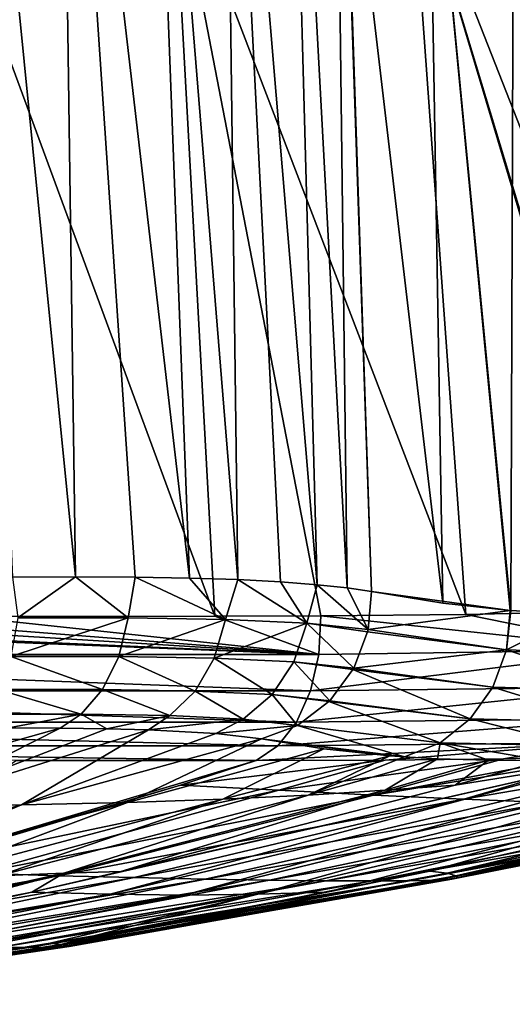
# Model space of a CAD drawing. Header units: metres. Extents: x -109 to 109, y -63 to 140.
# Tile 204 of 256: x 89.17 to 92.64, y -32.67 to -25.74. Entities that reach past the tile are written whole.
import ezdxf

# ---------------------------------------------------------------- set-up
doc = ezdxf.new("R2010")
doc.units = ezdxf.units.M
doc.layers.add('solid_502308_SW0001', color=7, linetype='CONTINUOUS')

msp = doc.modelspace()

# ---------------------------------------------------------------- linework, layer by layer
at = {"layer": 'solid_502308_SW0001'}
for points in [[(89.567696, -29.663374, 17.990814), (89.457687, -21.821667, 17.124821), (88.784157, -21.822145, 17.614407)], [(89.12484, -29.665642, 18.285698), (89.567696, -29.663374, 17.990814), (88.784157, -21.822145, 17.614407)], [(90.367622, -29.672432, 17.304811), (90.069916, -21.830677, 16.564344), (89.457687, -21.821667, 17.124821)], [(89.985603, -29.665623, 17.660751), (90.367622, -29.672432, 17.304811), (89.457687, -21.821667, 17.124821)], [(89.567696, -29.663374, 17.990814), (89.985603, -29.665623, 17.660751), (89.457687, -21.821667, 17.124821)], [(90.709457, -29.683767, 16.929253), (90.607216, -21.849314, 15.941181), (90.069916, -21.830677, 16.564344)], [(90.367622, -29.672432, 17.304811), (90.709457, -29.683767, 16.929253), (90.069916, -21.830677, 16.564344)], [(91.265106, -29.719147, 16.14094), (91.051781, -21.877754, 15.267713), (90.607216, -21.849314, 15.941181)], [(91.008987, -29.699469, 16.539499), (91.265106, -29.719147, 16.14094), (90.607216, -21.849314, 15.941181)], [(90.709457, -29.683767, 16.929253), (91.008987, -29.699469, 16.539499), (90.607216, -21.849314, 15.941181)], [(91.477791, -29.742203, 15.738014), (91.379913, -21.938625, 14.566742), (91.051781, -21.877754, 15.267713)], [(91.265106, -29.719147, 16.14094), (91.477791, -29.742203, 15.738014), (91.051781, -21.877754, 15.267713)], [(91.648514, -29.767998, 15.333252), (91.452934, -23.927004, 14.779575), (91.379913, -21.938625, 14.566742)], [(91.477791, -29.742203, 15.738014), (91.648514, -29.767998, 15.333252), (91.379913, -21.938625, 14.566742)], [(92.150459, -29.84848, 13.974906), (92.049484, -23.900467, 13.162634), (91.452934, -23.927004, 14.779575)], [(92.150459, -29.84848, 13.974906), (91.452934, -23.927004, 14.779575), (91.648514, -29.767998, 15.333252)], [(92.627029, -29.900631, 12.666789), (92.648529, -23.903488, 11.556498), (92.049484, -23.900467, 13.162634)], [(92.621971, -29.90019, 12.680813), (92.627029, -29.900631, 12.666789), (92.049484, -23.900467, 13.162634)], [(92.150459, -29.84848, 13.974906), (92.621971, -29.90019, 12.680813), (92.049484, -23.900467, 13.162634)], [(92.627029, -29.900631, 12.666789), (93.093765, -29.927761, 11.360056), (92.648529, -23.903488, 11.556498)], [(88.562195, -24.554499, -14.820246), (90.251343, -24.549223, -13.559797), (90.547768, -29.939732, -13.699072)], [(88.562195, -24.554499, -14.820246), (90.547768, -29.939732, -13.699072), (88.780365, -29.942444, -15.009432)], [(90.251343, -24.549223, -13.559797), (91.922829, -24.536589, -12.27671), (92.310562, -29.92992, -12.364844)], [(90.251343, -24.549223, -13.559797), (92.310562, -29.92992, -12.364844), (91.291084, -29.937273, -13.139906)], [(90.547768, -29.939732, -13.699072), (90.251343, -24.549223, -13.559797), (91.291084, -29.937273, -13.139906)], [(91.922829, -24.536589, -12.27671), (93.576576, -24.521927, -10.971699), (94.018623, -29.880327, -11.04355)], [(91.922829, -24.536589, -12.27671), (94.018623, -29.880327, -11.04355), (93.542046, -29.900373, -11.415139)], [(93.52388, -29.901039, -11.429261), (91.922829, -24.536589, -12.27671), (93.542046, -29.900373, -11.415139)], [(93.52388, -29.901039, -11.429261), (92.310562, -29.92992, -12.364844), (91.922829, -24.536589, -12.27671)], [(89.162888, -29.953424, 18.241259), (89.567696, -29.663374, 17.990814), (89.12484, -29.665642, 18.285698)], [(89.162888, -29.953424, 18.241259), (89.937141, -29.953451, 17.678442), (89.567696, -29.663374, 17.990814)], [(89.937141, -29.953451, 17.678442), (89.985603, -29.665623, 17.660751), (89.567696, -29.663374, 17.990814)], [(89.937141, -29.953451, 17.678442), (90.621552, -29.964252, 17.004225), (89.985603, -29.665623, 17.660751)], [(90.621552, -29.964252, 17.004225), (90.367622, -29.672432, 17.304811), (89.985603, -29.665623, 17.660751)], [(90.621552, -29.964252, 17.004225), (90.709457, -29.683767, 16.929253), (90.367622, -29.672432, 17.304811)], [(90.621552, -29.964252, 17.004225), (91.194038, -29.989162, 16.223137), (90.709457, -29.683767, 16.929253)], [(91.194038, -29.989162, 16.223137), (91.008987, -29.699469, 16.539499), (90.709457, -29.683767, 16.929253)], [(91.194038, -29.989162, 16.223137), (91.265106, -29.719147, 16.14094), (91.008987, -29.699469, 16.539499)], [(91.194038, -29.989162, 16.223137), (91.623436, -30.034208, 15.342869), (91.265106, -29.719147, 16.14094)], [(91.623436, -30.034208, 15.342869), (91.477791, -29.742203, 15.738014), (91.265106, -29.719147, 16.14094)], [(91.623436, -30.034208, 15.342869), (91.648514, -29.767998, 15.333252), (91.477791, -29.742203, 15.738014)], [(91.623436, -30.034208, 15.342869), (92.621971, -29.90019, 12.680813), (91.648514, -29.767998, 15.333252)], [(92.150459, -29.84848, 13.974906), (91.648514, -29.767998, 15.333252), (92.621971, -29.90019, 12.680813)], [(91.623436, -30.034208, 15.342869), (92.597504, -30.178555, 12.679841), (92.621971, -29.90019, 12.680813)], [(93.534088, -30.17856, -11.391691), (92.310562, -29.92992, -12.364844), (93.52388, -29.901039, -11.429261)], [(92.597504, -30.178555, 12.679841), (92.627029, -29.900631, 12.666789), (92.621971, -29.90019, 12.680813)], [(92.597504, -30.178555, 12.679841), (93.093765, -29.927761, 11.360056), (92.627029, -29.900631, 12.666789)], [(91.277031, -30.209913, -13.120853), (84.412094, -30.20982, -18.108017), (84.426094, -29.937273, -18.127611)], [(91.277031, -30.209913, -13.120853), (84.426094, -29.937273, -18.127611), (85.175697, -29.939701, -17.601845)], [(91.277031, -30.209913, -13.120853), (85.175697, -29.939701, -17.601845), (86.968109, -29.942436, -16.326023)], [(91.277031, -30.209913, -13.120853), (86.968109, -29.942436, -16.326023), (87.882576, -29.942736, -15.665037)], [(91.277031, -30.209913, -13.120853), (87.882576, -29.942736, -15.665037), (88.780365, -29.942444, -15.009432)], [(91.277031, -30.209913, -13.120853), (88.780365, -29.942444, -15.009432), (90.547768, -29.939732, -13.699072)], [(89.111786, -30.225281, 18.155281), (89.937141, -29.953451, 17.678442), (89.162888, -29.953424, 18.241259)], [(89.111786, -30.225281, 18.155281), (89.871208, -30.225307, 17.603233), (89.937141, -29.953451, 17.678442)], [(89.871208, -30.225307, 17.603233), (90.621552, -29.964252, 17.004225), (89.937141, -29.953451, 17.678442)], [(89.871208, -30.225307, 17.603233), (90.542244, -30.236095, 16.943214), (90.621552, -29.964252, 17.004225)], [(90.542244, -30.236095, 16.943214), (91.194038, -29.989162, 16.223137), (90.621552, -29.964252, 17.004225)], [(90.542244, -30.236095, 16.943214), (91.102875, -30.260834, 16.180788), (91.194038, -29.989162, 16.223137)], [(91.277031, -30.209913, -13.120853), (90.547768, -29.939732, -13.699072), (91.291084, -29.937273, -13.139906)], [(91.102875, -30.260834, 16.180788), (91.522774, -30.305222, 15.324737), (91.194038, -29.989162, 16.223137)], [(91.194038, -29.989162, 16.223137), (91.522774, -30.305222, 15.324737), (91.619453, -30.05138, 15.342612)], [(91.194038, -29.989162, 16.223137), (91.619453, -30.05138, 15.342612), (91.623436, -30.034208, 15.342869)], [(93.534088, -30.17856, -11.391691), (91.277031, -30.209913, -13.120853), (91.291084, -29.937273, -13.139906)], [(93.534088, -30.17856, -11.391691), (91.291084, -29.937273, -13.139906), (92.310562, -29.92992, -12.364844)], [(92.597504, -30.178555, 12.679841), (93.544685, -30.209747, 9.999432), (93.093765, -29.927761, 11.360056)], [(91.619453, -30.05138, 15.342612), (91.522774, -30.305222, 15.324737), (92.597504, -30.178555, 12.679841)], [(91.623436, -30.034208, 15.342869), (91.619453, -30.05138, 15.342612), (92.597504, -30.178555, 12.679841)], [(93.534088, -30.17856, -11.391691), (91.218712, -30.465841, -13.043228), (91.277031, -30.209913, -13.120853)], [(93.478439, -30.439396, -11.309044), (91.218712, -30.465841, -13.043228), (93.534088, -30.17856, -11.391691)], [(91.522774, -30.305222, 15.324737), (92.501717, -30.439434, 12.652491), (92.597504, -30.178555, 12.679841)], [(92.501717, -30.439434, 12.652491), (93.452888, -30.465754, 9.967906), (92.597504, -30.178555, 12.679841)], [(92.597504, -30.178555, 12.679841), (93.452888, -30.465754, 9.967906), (93.544685, -30.209747, 9.999432)], [(91.218712, -30.465841, -13.043228), (84.356323, -30.465639, -18.028591), (84.412094, -30.20982, -18.108017)], [(91.277031, -30.209913, -13.120853), (91.218712, -30.465841, -13.043228), (84.412094, -30.20982, -18.108017)], [(89.021561, -30.457069, 18.006811), (89.75782, -30.457096, 17.471603), (89.111786, -30.225281, 18.155281)], [(89.75782, -30.457096, 17.471603), (89.871208, -30.225307, 17.603233), (89.111786, -30.225281, 18.155281)], [(89.75782, -30.457096, 17.471603), (90.407784, -30.467909, 16.833258), (89.871208, -30.225307, 17.603233)], [(90.407784, -30.467909, 16.833258), (90.542244, -30.236095, 16.943214), (89.871208, -30.225307, 17.603233)], [(90.407784, -30.467909, 16.833258), (90.949524, -30.492496, 16.098772), (90.542244, -30.236095, 16.943214)], [(90.949524, -30.492496, 16.098772), (91.102875, -30.260834, 16.180788), (90.542244, -30.236095, 16.943214)], [(90.949524, -30.492496, 16.098772), (91.354027, -30.536074, 15.278456), (91.102875, -30.260834, 16.180788)], [(91.102875, -30.260834, 16.180788), (91.354027, -30.536074, 15.278456), (91.516632, -30.316502, 15.323256)], [(91.102875, -30.260834, 16.180788), (91.516632, -30.316502, 15.323256), (91.522774, -30.305222, 15.324737)], [(91.516632, -30.316502, 15.323256), (91.354027, -30.536074, 15.278456), (92.342026, -30.66267, 12.60104)], [(91.522774, -30.305222, 15.324737), (91.516632, -30.316502, 15.323256), (92.501717, -30.439434, 12.652491)], [(91.516632, -30.316502, 15.323256), (92.342026, -30.66267, 12.60104), (92.501717, -30.439434, 12.652491)], [(91.120743, -30.685871, -12.913177), (84.262955, -30.685579, -17.895283), (84.356323, -30.465639, -18.028591)], [(91.218712, -30.465841, -13.043228), (91.120743, -30.685871, -12.913177), (84.356323, -30.465639, -18.028591)], [(88.899834, -30.629343, 17.808277), (89.606514, -30.629368, 17.294577), (89.021561, -30.457069, 18.006811)], [(89.606514, -30.629368, 17.294577), (89.75782, -30.457096, 17.471603), (89.021561, -30.457069, 18.006811)], [(89.606514, -30.629368, 17.294577), (90.229454, -30.640247, 16.683563), (89.75782, -30.457096, 17.471603)], [(90.229454, -30.640247, 16.683563), (90.407784, -30.467909, 16.833258), (89.75782, -30.457096, 17.471603)], [(90.229454, -30.640247, 16.683563), (90.746872, -30.664713, 15.983965), (90.407784, -30.467909, 16.833258)], [(90.746872, -30.664713, 15.983965), (90.949524, -30.492496, 16.098772), (90.407784, -30.467909, 16.833258)], [(93.478439, -30.439396, -11.309044), (91.120743, -30.685871, -12.913177), (91.218712, -30.465841, -13.043228)], [(93.380135, -30.662588, -11.173093), (91.120743, -30.685871, -12.913177), (93.478439, -30.439396, -11.309044)], [(92.342026, -30.66267, 12.60104), (93.298958, -30.685862, 9.914837), (92.501717, -30.439434, 12.652491)], [(92.501717, -30.439434, 12.652491), (93.298958, -30.685862, 9.914837), (93.452888, -30.465754, 9.967906)], [(90.746872, -30.664713, 15.983965), (91.128395, -30.709044, 15.206931), (90.949524, -30.492496, 16.098772)], [(90.949524, -30.492496, 16.098772), (91.128395, -30.709044, 15.206931), (91.348389, -30.541824, 15.276769)], [(90.949524, -30.492496, 16.098772), (91.348389, -30.541824, 15.276769), (91.354027, -30.536074, 15.278456)], [(91.348389, -30.541824, 15.276769), (91.128395, -30.709044, 15.206931), (92.13089, -30.830853, 12.529502)], [(91.354027, -30.536074, 15.278456), (91.348389, -30.541824, 15.276769), (92.342026, -30.66267, 12.60104)], [(91.348389, -30.541824, 15.276769), (92.13089, -30.830853, 12.529502), (92.342026, -30.66267, 12.60104)], [(88.899834, -30.629343, 17.808277), (89.098618, -30.726145, 17.347757), (89.606514, -30.629368, 17.294577)], [(89.606514, -30.629368, 17.294577), (89.098618, -30.726145, 17.347757), (89.458633, -30.727684, 17.064138)], [(89.606514, -30.629368, 17.294577), (89.458633, -30.727684, 17.064138), (89.788139, -30.732395, 16.759022)], [(89.606514, -30.629368, 17.294577), (89.788139, -30.732395, 16.759022), (90.229454, -30.640247, 16.683563)], [(90.229454, -30.640247, 16.683563), (89.788139, -30.732395, 16.759022), (90.081184, -30.740347, 16.439863)], [(90.229454, -30.640247, 16.683563), (90.081184, -30.740347, 16.439863), (90.746872, -30.664713, 15.983965)], [(90.746872, -30.664713, 15.983965), (90.081184, -30.740347, 16.439863), (90.553566, -30.76597, 15.779492)], [(90.746872, -30.664713, 15.983965), (90.553566, -30.76597, 15.779492), (91.128395, -30.709044, 15.206931)], [(93.380135, -30.662588, -11.173093), (90.990456, -30.853535, -12.740438), (91.120743, -30.685871, -12.913177)], [(93.246826, -30.830738, -10.994437), (90.990456, -30.853535, -12.740438), (93.380135, -30.662588, -11.173093)], [(92.13089, -30.830853, 12.529502), (93.094414, -30.853582, 9.844195), (92.342026, -30.66267, 12.60104)], [(92.342026, -30.66267, 12.60104), (93.094414, -30.853582, 9.844195), (93.298958, -30.685862, 9.914837)], [(90.990456, -30.853535, -12.740438), (84.138977, -30.853172, -17.718075), (84.262955, -30.685579, -17.895283)], [(91.120743, -30.685871, -12.913177), (90.990456, -30.853535, -12.740438), (84.262955, -30.685579, -17.895283)], [(87.487488, -31.282457, 15.12295), (89.458633, -30.727684, 17.064138), (89.098618, -30.726145, 17.347757)], [(87.487488, -31.282457, 15.12295), (88.36924, -31.279039, 14.427333), (89.458633, -30.727684, 17.064138)], [(88.36924, -31.279039, 14.427333), (89.788139, -30.732395, 16.759022), (89.458633, -30.727684, 17.064138)], [(88.36924, -31.279039, 14.427333), (90.081184, -30.740347, 16.439863), (89.788139, -30.732395, 16.759022)], [(88.36924, -31.279039, 14.427333), (89.186958, -31.268854, 13.670877), (90.081184, -30.740347, 16.439863)], [(89.186958, -31.268854, 13.670877), (90.553566, -30.76597, 15.779492), (90.081184, -30.740347, 16.439863)], [(91.128395, -30.709044, 15.206931), (90.553566, -30.76597, 15.779492), (90.874519, -30.804575, 15.119419)], [(91.128395, -30.709044, 15.206931), (90.874519, -30.804575, 15.119419), (91.881088, -30.93062, 12.452999)], [(91.128395, -30.709044, 15.206931), (91.881088, -30.93062, 12.452999), (92.13089, -30.830853, 12.529502)], [(89.186958, -31.268854, 13.670877), (90.874519, -30.804575, 15.119419), (90.553566, -30.76597, 15.779492)], [(89.186958, -31.268854, 13.670877), (89.932297, -31.252064, 12.866035), (90.874519, -30.804575, 15.119419)], [(89.932297, -31.252064, 12.866035), (91.312691, -30.873253, 13.969079), (90.874519, -30.804575, 15.119419)], [(91.776711, -30.922749, 12.734139), (90.874519, -30.804575, 15.119419), (91.312691, -30.873253, 13.969079)], [(91.881088, -30.93062, 12.452999), (90.874519, -30.804575, 15.119419), (91.776711, -30.922749, 12.734139)], [(84.138977, -30.853172, -17.718075), (90.837456, -30.955465, -12.537814), (89.150894, -30.955963, -13.807996)], [(90.990456, -30.853535, -12.740438), (90.837456, -30.955465, -12.537814), (84.138977, -30.853172, -17.718075)], [(89.932297, -31.252064, 12.866035), (90.602516, -31.228962, 12.02611), (91.312691, -30.873253, 13.969079)], [(90.602516, -31.228962, 12.02611), (91.776711, -30.922749, 12.734139), (91.312691, -30.873253, 13.969079)], [(93.246826, -30.830738, -10.994437), (91.745171, -30.953989, -11.83888), (90.837456, -30.955465, -12.537814)], [(93.246826, -30.830738, -10.994437), (90.837456, -30.955465, -12.537814), (90.990456, -30.853535, -12.740438)], [(93.246826, -30.830738, -10.994437), (92.576874, -30.943405, -11.191751), (91.745171, -30.953989, -11.83888)], [(92.13089, -30.830853, 12.529502), (91.881088, -30.93062, 12.452999), (92.112251, -30.943598, 11.82904)], [(92.13089, -30.830853, 12.529502), (92.112251, -30.943598, 11.82904), (92.470352, -30.954145, 10.839095)], [(92.13089, -30.830853, 12.529502), (92.470352, -30.954145, 10.839095), (92.854591, -30.956362, 9.761221)], [(92.13089, -30.830853, 12.529502), (92.854591, -30.956362, 9.761221), (93.094414, -30.853582, 9.844195)], [(92.296623, -31.228664, -9.696754), (93.334663, -30.922533, -10.592226), (94.365585, -30.873051, -9.768984)], [(92.888374, -31.251774, -8.799717), (92.296623, -31.228664, -9.696754), (94.365585, -30.873051, -9.768984)], [(93.246826, -30.830738, -10.994437), (93.096893, -30.930487, -10.78054), (92.576874, -30.943405, -11.191751)], [(87.739891, -31.882048, -9.762712), (90.837456, -30.955465, -12.537814), (90.306267, -31.130222, -12.062069)], [(89.150894, -30.955963, -13.807996), (90.837456, -30.955465, -12.537814), (87.739891, -31.882048, -9.762712)], [(89.2593, -31.8818, 7.673551), (89.81102, -31.896116, 6.091473), (93.322289, -30.955982, 8.411677)], [(89.886978, -31.73572, 8.037964), (89.2593, -31.8818, 7.673551), (93.322289, -30.955982, 8.411677)], [(89.81102, -31.896116, 6.091473), (93.774765, -30.955542, 7.072993), (93.322289, -30.955982, 8.411677)], [(89.81102, -31.896116, 6.091473), (90.33017, -31.903278, 4.493683), (93.774765, -30.955542, 7.072993)], [(92.23687, -31.130558, 9.40244), (89.886978, -31.73572, 8.037964), (93.322289, -30.955982, 8.411677)], [(90.306267, -31.130222, -12.062069), (90.837456, -30.955465, -12.537814), (91.745171, -30.953989, -11.83888)], [(90.997009, -31.165218, -11.318481), (90.306267, -31.130222, -12.062069), (91.745171, -30.953989, -11.83888)], [(90.33017, -31.903278, 4.493683), (94.209785, -30.955341, 5.7521), (93.774765, -30.955542, 7.072993)], [(90.33017, -31.903278, 4.493683), (90.849327, -31.896116, 2.895894), (94.209785, -30.955341, 5.7521)], [(90.602516, -31.228962, 12.02611), (91.202049, -31.199949, 11.163483), (91.776711, -30.922749, 12.734139)], [(90.849327, -31.896116, 2.895894), (94.84507, -30.955738, 3.756471), (94.209785, -30.955341, 5.7521)], [(90.849327, -31.896116, 2.895894), (91.332886, -31.881802, 1.291673), (94.84507, -30.955738, 3.756471)], [(90.997009, -31.165218, -11.318481), (91.745171, -30.953989, -11.83888), (92.576874, -30.943405, -11.191751)], [(91.66143, -31.19964, -10.533568), (90.997009, -31.165218, -11.318481), (92.576874, -30.943405, -11.191751)], [(91.202049, -31.199949, 11.163483), (91.881088, -30.93062, 12.452999), (91.776711, -30.922749, 12.734139)], [(91.202049, -31.199949, 11.163483), (92.112251, -30.943598, 11.82904), (91.881088, -30.93062, 12.452999)], [(91.202049, -31.199949, 11.163483), (91.743187, -31.165539, 10.289099), (92.112251, -30.943598, 11.82904)], [(91.332886, -31.881802, 1.291673), (92.056946, -31.735296, 1.366008), (94.84507, -30.955738, 3.756471)], [(91.66143, -31.19964, -10.533568), (93.096893, -30.930487, -10.78054), (93.334663, -30.922533, -10.592226)], [(92.296623, -31.228664, -9.696754), (91.66143, -31.19964, -10.533568), (93.334663, -30.922533, -10.592226)], [(91.66143, -31.19964, -10.533568), (92.576874, -30.943405, -11.191751), (93.096893, -30.930487, -10.78054)], [(91.743187, -31.165539, 10.289099), (92.470352, -30.954145, 10.839095), (92.112251, -30.943598, 11.82904)], [(91.743187, -31.165539, 10.289099), (92.23687, -31.130558, 9.40244), (92.470352, -30.954145, 10.839095)], [(92.056946, -31.735296, 1.366008), (94.759422, -31.13022, 1.643284), (94.84507, -30.955738, 3.756471)], [(92.470352, -30.954145, 10.839095), (92.23687, -31.130558, 9.40244), (92.854591, -30.956362, 9.761221)], [(92.23687, -31.130558, 9.40244), (93.322289, -30.955982, 8.411677), (92.854591, -30.956362, 9.761221)], [(87.739891, -31.882048, -9.762712), (90.306267, -31.130222, -12.062069), (88.282906, -31.735294, -10.249279)], [(88.282906, -31.735294, -10.249279), (90.306267, -31.130222, -12.062069), (90.997009, -31.165218, -11.318481)], [(88.88269, -31.749098, -9.632615), (88.282906, -31.735294, -10.249279), (90.997009, -31.165218, -11.318481)], [(88.88269, -31.749098, -9.632615), (90.997009, -31.165218, -11.318481), (91.66143, -31.19964, -10.533568)], [(89.485893, -31.749514, 8.798841), (89.886978, -31.73572, 8.037964), (91.743187, -31.165539, 10.289099)], [(89.485893, -31.749514, 8.798841), (91.743187, -31.165539, 10.289099), (91.202049, -31.199949, 11.163483)], [(91.743187, -31.165539, 10.289099), (89.886978, -31.73572, 8.037964), (92.23687, -31.130558, 9.40244)], [(92.179726, -31.749096, 0.514562), (94.759422, -31.13022, 1.643284), (92.056946, -31.735296, 1.366008)], [(92.179726, -31.749096, 0.514562), (94.881172, -31.165216, 0.635697), (94.759422, -31.13022, 1.643284)], [(92.179726, -31.749096, 0.514562), (92.240959, -31.766369, -0.354631), (94.881172, -31.165216, 0.635697)], [(92.240959, -31.766369, -0.354631), (94.957336, -31.19964, -0.389849), (94.881172, -31.165216, 0.635697)], [(88.513908, -31.780453, 10.267378), (90.602516, -31.228962, 12.02611), (89.932297, -31.252064, 12.866035)], [(88.513908, -31.780453, 10.267378), (89.024605, -31.766775, 9.537913), (90.602516, -31.228962, 12.02611)], [(89.443123, -31.766369, -8.965427), (88.88269, -31.749098, -9.632615), (91.66143, -31.19964, -10.533568)], [(89.024605, -31.766775, 9.537913), (91.202049, -31.199949, 11.163483), (90.602516, -31.228962, 12.02611)], [(89.024605, -31.766775, 9.537913), (89.485893, -31.749514, 8.798841), (91.202049, -31.199949, 11.163483)], [(89.443123, -31.766369, -8.965427), (91.66143, -31.19964, -10.533568), (92.296623, -31.228664, -9.696754)], [(89.979141, -31.780056, -8.254212), (89.443123, -31.766369, -8.965427), (92.296623, -31.228664, -9.696754)], [(89.979141, -31.780056, -8.254212), (92.296623, -31.228664, -9.696754), (92.888374, -31.251774, -8.799717)], [(92.212791, -31.790424, -2.155501), (94.930824, -31.251772, -2.51375), (94.979355, -31.228662, -1.440205)], [(92.256569, -31.780056, -1.245093), (92.212791, -31.790424, -2.155501), (94.979355, -31.228662, -1.440205)], [(92.240959, -31.766369, -0.354631), (92.256569, -31.780056, -1.245093), (94.957336, -31.19964, -0.389849)], [(92.256569, -31.780056, -1.245093), (94.979355, -31.228662, -1.440205), (94.957336, -31.19964, -0.389849)], [(87.30957, -31.798065, 11.659612), (89.186958, -31.268854, 13.670877), (88.36924, -31.279039, 14.427333)], [(87.30957, -31.798065, 11.659612), (87.943459, -31.790813, 10.978081), (89.186958, -31.268854, 13.670877)], [(87.943459, -31.790813, 10.978081), (89.932297, -31.252064, 12.866035), (89.186958, -31.268854, 13.670877)], [(87.943459, -31.790813, 10.978081), (88.513908, -31.780453, 10.267378), (89.932297, -31.252064, 12.866035)], [(90.478851, -31.790424, -7.491956), (89.979141, -31.780056, -8.254212), (92.888374, -31.251774, -8.799717)], [(90.478851, -31.790424, -7.491956), (92.888374, -31.251774, -8.799717), (93.423546, -31.268568, -7.842073)], [(90.931206, -31.79768, -6.678381), (90.478851, -31.790424, -7.491956), (93.423546, -31.268568, -7.842073)], [(90.931206, -31.79768, -6.678381), (93.423546, -31.268568, -7.842073), (93.890327, -31.278757, -6.830536)], [(91.326271, -31.801975, -5.819239), (90.931206, -31.79768, -6.678381), (93.890327, -31.278757, -6.830536)], [(91.326271, -31.801975, -5.819239), (93.890327, -31.278757, -6.830536), (94.279449, -31.282177, -5.776906)], [(91.656227, -31.803396, -4.924591), (91.326271, -31.801975, -5.819239), (94.279449, -31.282177, -5.776906)], [(91.656227, -31.803396, -4.924591), (94.279449, -31.282177, -5.776906), (94.583954, -31.278757, -4.695781)], [(91.915154, -31.801975, -4.006865), (91.656227, -31.803396, -4.924591), (94.583954, -31.278757, -4.695781)], [(91.915154, -31.801975, -4.006865), (94.583954, -31.278757, -4.695781), (94.800896, -31.268568, -3.603065)], [(92.10054, -31.79768, -3.079589), (91.915154, -31.801975, -4.006865), (94.800896, -31.268568, -3.603065)], [(92.10054, -31.79768, -3.079589), (94.800896, -31.268568, -3.603065), (94.930824, -31.251772, -2.51375)], [(92.212791, -31.790424, -2.155501), (92.10054, -31.79768, -3.079589), (94.930824, -31.251772, -2.51375)], [(86.756493, -32.251316, -7.937553), (88.88269, -31.749098, -9.632615), (89.443123, -31.766369, -8.965427)], [(87.213959, -32.258572, -7.39022), (86.756493, -32.251316, -7.937553), (89.443123, -31.766369, -8.965427)], [(87.213959, -32.258572, -7.39022), (89.443123, -31.766369, -8.965427), (89.979141, -31.780056, -8.254212)], [(87.651817, -32.263603, -6.806362), (87.213959, -32.258572, -7.39022), (89.979141, -31.780056, -8.254212)], [(87.216179, -32.251785, 7.300134), (87.56778, -32.242489, 6.691398), (89.485893, -31.749514, 8.798841)], [(87.216179, -32.251785, 7.300134), (89.485893, -31.749514, 8.798841), (89.024605, -31.766775, 9.537913)], [(89.485893, -31.749514, 8.798841), (87.56778, -32.242489, 6.691398), (87.83606, -32.188503, 6.847187)], [(87.651817, -32.263603, -6.806362), (89.979141, -31.780056, -8.254212), (90.478851, -31.790424, -7.491956)], [(88.060394, -32.266953, -6.180194), (87.651817, -32.263603, -6.806362), (90.478851, -31.790424, -7.491956)], [(89.485893, -31.749514, 8.798841), (87.83606, -32.188503, 6.847187), (89.2593, -31.8818, 7.673551)], [(88.060394, -32.266953, -6.180194), (90.478851, -31.790424, -7.491956), (90.931206, -31.79768, -6.678381)], [(89.485893, -31.749514, 8.798841), (89.2593, -31.8818, 7.673551), (89.886978, -31.73572, 8.037964)], [(89.391716, -32.269039, -2.553845), (92.10054, -31.79768, -3.079589), (92.212791, -31.790424, -2.155501)], [(89.485191, -32.266953, -1.795244), (89.391716, -32.269039, -2.553845), (92.212791, -31.790424, -2.155501)], [(89.463272, -32.251316, 0.392963), (92.056946, -31.735296, 1.366008), (91.332886, -31.881802, 1.291673)], [(89.463272, -32.251316, 0.392963), (92.179726, -31.749096, 0.514562), (92.056946, -31.735296, 1.366008)], [(89.463272, -32.251316, 0.392963), (89.511658, -32.258572, -0.318754), (92.179726, -31.749096, 0.514562)], [(89.485191, -32.266953, -1.795244), (92.212791, -31.790424, -2.155501), (92.256569, -31.780056, -1.245093)], [(89.522705, -32.263603, -1.048493), (89.485191, -32.266953, -1.795244), (92.256569, -31.780056, -1.245093)], [(89.511658, -32.258572, -0.318754), (92.240959, -31.766369, -0.354631), (92.179726, -31.749096, 0.514562)], [(89.511658, -32.258572, -0.318754), (89.522705, -32.263603, -1.048493), (92.240959, -31.766369, -0.354631)], [(89.522705, -32.263603, -1.048493), (92.256569, -31.780056, -1.245093), (92.240959, -31.766369, -0.354631)], [(88.430679, -32.269039, -5.511547), (88.060394, -32.266953, -6.180194), (90.931206, -31.79768, -6.678381)], [(88.430679, -32.269039, -5.511547), (90.931206, -31.79768, -6.678381), (91.326271, -31.801975, -5.819239)], [(88.754501, -32.270176, -4.805276), (88.430679, -32.269039, -5.511547), (91.326271, -31.801975, -5.819239)], [(88.754501, -32.270176, -4.805276), (91.326271, -31.801975, -5.819239), (91.656227, -31.803396, -4.924591)], [(89.025429, -32.270531, -4.069818), (88.754501, -32.270176, -4.805276), (91.656227, -31.803396, -4.924591)], [(89.025429, -32.270531, -4.069818), (91.656227, -31.803396, -4.924591), (91.915154, -31.801975, -4.006865)], [(89.238548, -32.270176, -3.315576), (89.025429, -32.270531, -4.069818), (91.915154, -31.801975, -4.006865)], [(89.238548, -32.270176, -3.315576), (91.915154, -31.801975, -4.006865), (92.10054, -31.79768, -3.079589)], [(89.391716, -32.269039, -2.553845), (89.238548, -32.270176, -3.315576), (92.10054, -31.79768, -3.079589)], [(85.59581, -32.601875, 5.546279), (89.81102, -31.896116, 6.091473), (89.2593, -31.8818, 7.673551)], [(87.56778, -32.242489, 6.691398), (85.59581, -32.601875, 5.546279), (89.2593, -31.8818, 7.673551)], [(86.12709, -32.619717, 3.992459), (89.81102, -31.896116, 6.091473), (85.59581, -32.601875, 5.546279)], [(86.12709, -32.619717, 3.992459), (90.33017, -31.903278, 4.493683), (89.81102, -31.896116, 6.091473)], [(86.635193, -32.619717, 2.428682), (90.33017, -31.903278, 4.493683), (86.12709, -32.619717, 3.992459)], [(86.635193, -32.619717, 2.428682), (90.849327, -31.896116, 2.895894), (90.33017, -31.903278, 4.493683)], [(87.118698, -32.601875, 0.859339), (90.849327, -31.896116, 2.895894), (86.635193, -32.619717, 2.428682)], [(89.389923, -32.242004, 1.092292), (90.849327, -31.896116, 2.895894), (87.118698, -32.601875, 0.859339)], [(87.83606, -32.188503, 6.847187), (87.56778, -32.242489, 6.691398), (89.2593, -31.8818, 7.673551)], [(89.695862, -32.18848, 1.123673), (90.849327, -31.896116, 2.895894), (89.389923, -32.242004, 1.092292)], [(89.463272, -32.251316, 0.392963), (91.332886, -31.881802, 1.291673), (89.695862, -32.18848, 1.123673)], [(89.695862, -32.18848, 1.123673), (91.332886, -31.881802, 1.291673), (90.849327, -31.896116, 2.895894)], [(89.463272, -32.251316, 0.392963), (89.695862, -32.18848, 1.123673), (89.389923, -32.242004, 1.092292)], [(86.387627, -32.67046, -3.212762), (89.025429, -32.270531, -4.069818), (89.238548, -32.270176, -3.315576)], [(86.554382, -32.670555, -2.623207), (86.387627, -32.67046, -3.212762), (89.238548, -32.270176, -3.315576)], [(86.554382, -32.670555, -2.623207), (89.238548, -32.270176, -3.315576), (89.391716, -32.269039, -2.553845)], [(86.67453, -32.670769, -2.028058), (86.554382, -32.670555, -2.623207), (89.391716, -32.269039, -2.553845)], [(86.67453, -32.670769, -2.028058), (89.391716, -32.269039, -2.553845), (89.485191, -32.266953, -1.795244)], [(86.748207, -32.670944, -1.435754), (86.67453, -32.670769, -2.028058), (89.485191, -32.266953, -1.795244)], [(86.733643, -32.667755, 0.269756), (89.389923, -32.242004, 1.092292), (87.118698, -32.601875, 0.859339)], [(86.733643, -32.667755, 0.269756), (89.463272, -32.251316, 0.392963), (89.389923, -32.242004, 1.092292)], [(86.733643, -32.667755, 0.269756), (86.770515, -32.669895, -0.284454), (89.463272, -32.251316, 0.392963)], [(86.748207, -32.670944, -1.435754), (89.485191, -32.266953, -1.795244), (89.522705, -32.263603, -1.048493)], [(86.778297, -32.670788, -0.8532), (86.748207, -32.670944, -1.435754), (89.522705, -32.263603, -1.048493)], [(86.770515, -32.669895, -0.284454), (89.511658, -32.258572, -0.318754), (89.463272, -32.251316, 0.392963)], [(86.770515, -32.669895, -0.284454), (86.778297, -32.670788, -0.8532), (89.511658, -32.258572, -0.318754)], [(86.778297, -32.670788, -0.8532), (89.522705, -32.263603, -1.048493), (89.511658, -32.258572, -0.318754)]]:
    msp.add_3dface(points, dxfattribs=at)

doc.saveas('drawing.dxf')
